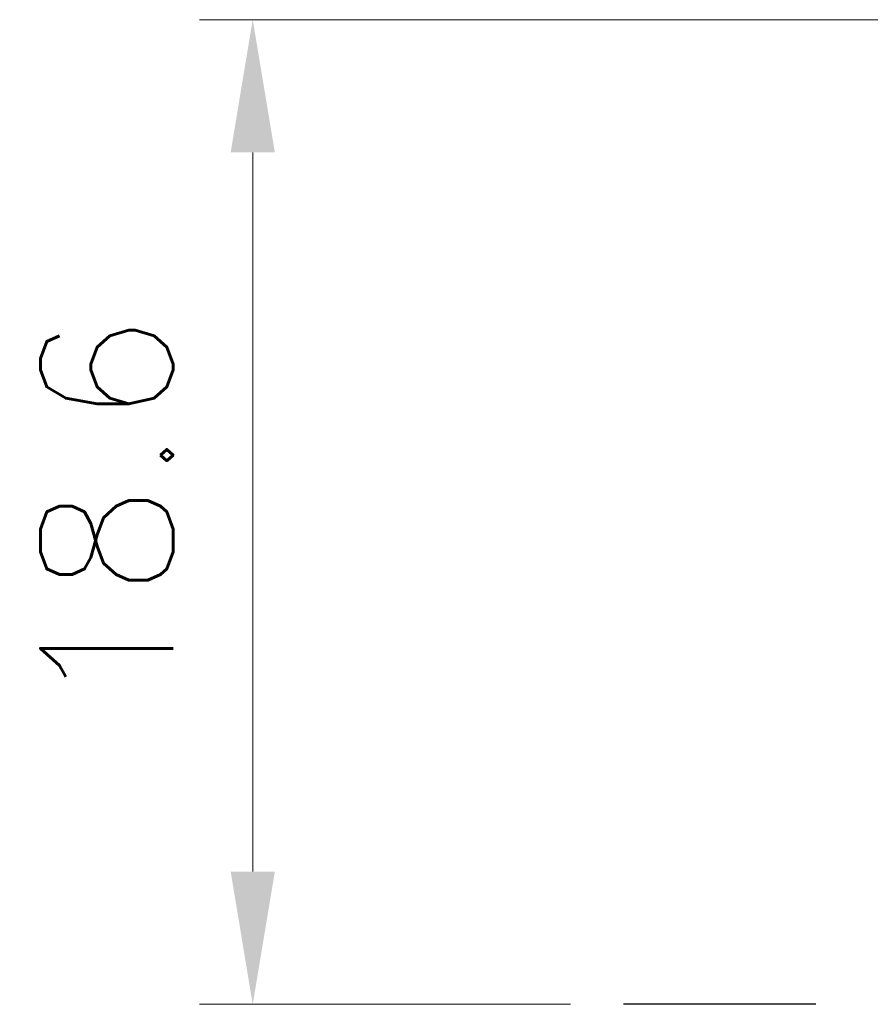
# Model space of a CAD drawing. Header units: millimetres. Extents: x 399 to 6076, y -1991 to 1602.
# Tile 40 of 256: x 4556 to 4572, y -1773 to -1754. Entities that reach past the tile are written whole.
import ezdxf

# ---------------------------------------------------------------- set-up
doc = ezdxf.new("R2010")
doc.units = ezdxf.units.MM
doc.linetypes.add('AM_ISO08W050', pattern=[18, 12, -1.5, 3, -1.5])
doc.layers.add('AM_5', color=3, linetype='Continuous', lineweight=25)
doc.layers.add('AM_7', color=4, linetype='AM_ISO08W050', lineweight=25)
doc.styles.add('尺寸標註', font='romans.shx', dxfattribs={"bigfont": 'CHINESET.SHX'})
doc.dimstyles.new('CNS1$0', dxfattribs={"dimtxt": 2.5, "dimasz": 2.5, "dimexe": 1, "dimexo": 1, "dimgap": 1.5, "dimtad": 1, "dimtoh": 1, "dimdec": 1, "dimdsep": 46, "dimtxsty": '尺寸標註', "dimcen": 0, "dimclrd": 2, "dimclre": 2, "dimclrt": 1, "dimadec": 0, "dimazin": 2, "dimtp": 0.1, "dimtm": 0.1, "dimtfac": 0.71, "dimtdec": 1, "dimtmove": 0, "dimatfit": 0, "dimfxl": 0, "dimlwd": 13, "dimlwe": 13, "dimarcsym": 0})

# ---------------------------------------------------------------- blocks, each defined once
blk = doc.blocks.new('*D357')
at = {"layer": 'AM_5', "color": 2, "lineweight": 13}
for p, q in [((4623.303, -1754.144), (4558.987, -1754.144)), ((4559.987, -1756.644), (4559.987, -1770.194)), ((4565.975, -1772.694), (4558.987, -1772.694))]:
    blk.add_line(p, q, dxfattribs=at)
at = {"layer": 'AM_5', "color": 2}
for points in [[(4559.571, -1756.644), (4560.404, -1756.644), (4559.987, -1754.144)], [(4559.571, -1770.194), (4560.404, -1770.194), (4559.987, -1772.694)]]:
    blk.add_solid(points, dxfattribs=at)
at = {"layer": 'Defpoints', "color": 0}
for p in [(4624.303, -1754.144), (4559.987, -1772.694), (4566.975, -1772.694)]:
    blk.add_point(p, dxfattribs=at)
at = {"layer": 'AM_5', "color": 1, "insert": (4557.237, -1763.419), "char_height": 2.5, "attachment_point": 5, "rotation": 90, "style": '尺寸標註'}
blk.add_mtext('18.6', dxfattribs=at)

msp = doc.modelspace()

# ---------------------------------------------------------------- linework, layer by layer
at = {"layer": 'AM_7'}
msp.add_line((4606.595, -1772.694), (4566.975, -1772.694), dxfattribs=at)

# ---------------------------------------------------------------- dimensions: what is measured, and where the dimension line sits
at = {"layer": 'AM_5'}
dim = msp.add_linear_dim(base=(4559.98719134, -1772.694231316), p1=(4624.303201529, -1754.144231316), p2=(4566.975039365, -1772.694231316), angle=90, dimstyle='CNS1$0', override={"dimfxl": 4, "dimarcsym": 1}, dxfattribs=at)
dim.commit()
dim.dimension.update_dxf_attribs({"geometry": '*D357', "text_midpoint": (4557.23719134, -1763.419231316)})

doc.saveas('drawing.dxf')
